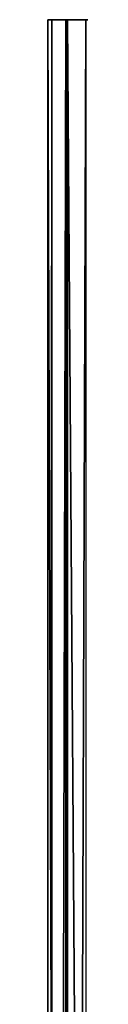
# Model space of a CAD drawing. Extents: x -100 to 100, y -1250 to 5.
# Tile 57 of 60: x -56.455 to -55.603, y -98.361 to -72.5. Entities that reach past the tile are written whole.
import ezdxf

# ---------------------------------------------------------------- set-up
doc = ezdxf.new("R2010")
doc.units = 0
doc.header["$LTSCALE"] = 65.185185
for name, color, linetype in [('47', 7, 'CONTINUOUS'), ('67', 7, 'CONTINUOUS'), ('68', 7, 'CONTINUOUS')]:
    doc.layers.add(name, color=color, linetype=linetype)

msp = doc.modelspace()

# ---------------------------------------------------------------- linework, layer by layer
at = {"layer": '47', "color": 7, "linetype": 'CONTINUOUS'}
for points in [[(-56.455, -72.5, 46.083), (-56.455, -227.5, 46.083), (-55.933, -227.5, 48.797), (-56.455, -72.5, 46.083)], [(-55.933, -72.5, 48.797), (-56.455, -72.5, 46.083), (-55.933, -227.5, 48.797), (-55.933, -72.5, 48.797)], [(-54.852, -72.5, 51.334), (-55.933, -72.5, 48.797), (-54.852, -227.5, 51.334), (-54.852, -72.5, 51.334)], [(-54.852, -227.5, 51.334), (-55.933, -72.5, 48.797), (-55.933, -227.5, 48.797), (-54.852, -227.5, 51.334)]]:
    msp.add_3dface(points, dxfattribs=at)
at = {"layer": '67', "color": 7, "linetype": 'CONTINUOUS'}
for points in [[(-56.455, -72.5, 46.083), (-55.933, -72.5, 48.797), (-56.35, -72.5, 45.548), (-56.455, -72.5, 46.083)], [(-55.933, -72.5, 48.797), (-55.983, -72.5, 45.149), (-56.35, -72.5, 45.548), (-55.933, -72.5, 48.797)], [(-55.933, -72.5, 48.797), (-55.458, -72.5, 45), (-55.983, -72.5, 45.149), (-55.933, -72.5, 48.797)], [(-55.933, -72.5, 48.797), (-54.852, -72.5, 51.334), (-55.458, -72.5, 45), (-55.933, -72.5, 48.797)]]:
    msp.add_3dface(points, dxfattribs=at)
at = {"layer": '68', "color": 7, "linetype": 'CONTINUOUS'}
for points in [[(-56.455, -227.5, 46.083), (-56.455, -72.5, 46.083), (-56.35, -72.5, 45.548), (-56.455, -227.5, 46.083)], [(-56.455, -227.5, 46.083), (-56.35, -72.5, 45.548), (-56.35, -227.5, 45.548), (-56.455, -227.5, 46.083)], [(-56.35, -72.5, 45.548), (-55.983, -72.5, 45.149), (-56.35, -227.5, 45.548), (-56.35, -72.5, 45.548)], [(-56.35, -227.5, 45.548), (-55.983, -72.5, 45.149), (-55.983, -227.5, 45.149), (-56.35, -227.5, 45.548)], [(-55.458, -72.5, 45), (-55.458, -227.5, 45), (-55.983, -227.5, 45.149), (-55.458, -72.5, 45)], [(-55.983, -72.5, 45.149), (-55.458, -72.5, 45), (-55.983, -227.5, 45.149), (-55.983, -72.5, 45.149)]]:
    msp.add_3dface(points, dxfattribs=at)

doc.saveas('drawing.dxf')
